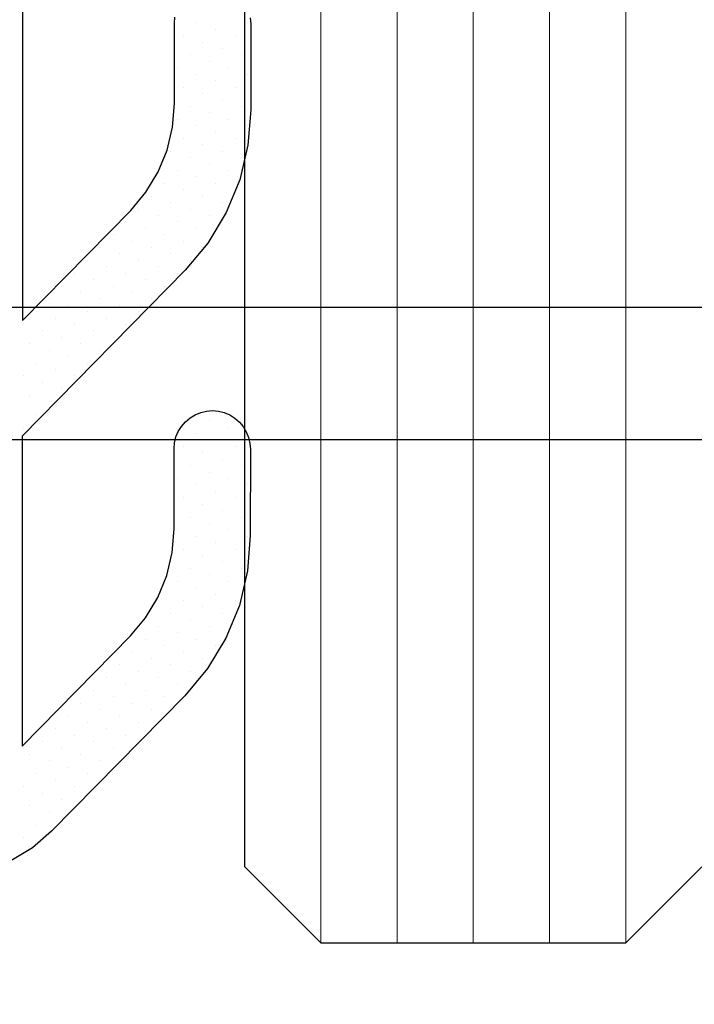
# Model space of a CAD drawing. Header units: centimetres. Extents: x -228435 to 56419, y -89367 to 477256.
# Tile 106 of 201: x 13785 to 13794, y 18191 to 18204. Entities that reach past the tile are written whole.
import ezdxf

# ---------------------------------------------------------------- set-up
doc = ezdxf.new("R2010")
doc.units = ezdxf.units.CM
doc.header["$LTSCALE"] = 50
doc.layers.get('0').update_dxf_attribs({"color": 8})
for name, color, linetype, lineweight in [('AP-GLASS', 8, 'Continuous', 25), ('AP-GLASS HATCH', 8, 'Continuous', 9), ('AP-PROFILE', 8, 'Continuous', 25)]:
    doc.layers.add(name, color=color, linetype=linetype, lineweight=lineweight)
doc.layers.add('ARCH_WIDOK_INNE', color=8, linetype='Continuous')

# ---------------------------------------------------------------- blocks, each defined once
blk = doc.blocks.new('120449_0795', base_point=(0, -166.002))
at = {"color": 0}
for p, q in [((-8.82224, -170.99553), (-8.82224, -170.99553)), ((-8.14906, -170.99553), (-8.14906, -170.99553)), ((-3.43483, -170.99553), (-3.43483, -170.99553)), ((-2.76164, -170.99553), (-2.76164, -170.99553)), ((-2.08846, -170.99553), (-2.08846, -170.99553)), ((-8.40294, -171.08016), (-8.40294, -171.08016)), ((-7.72783, -171.08016), (-7.72783, -171.08016)), ((-3.01361, -171.08016), (-3.01361, -171.08016)), ((-2.34042, -171.08016), (-2.34042, -171.08016)), ((-8.65491, -171.16478), (-8.65491, -171.16478)), ((-8.23369, -171.24941), (-8.23369, -171.24941)), ((-7.98172, -171.16478), (-7.98172, -171.16478)), ((-7.5605, -171.24941), (-7.5605, -171.24941)), ((-3.26749, -171.16478), (-3.26749, -171.16478)), ((-2.84627, -171.24941), (-2.84627, -171.24941)), ((-2.59238, -171.16478), (-2.59238, -171.16478)), ((-2.17116, -171.24941), (-2.17116, -171.24941)), ((-1.9192, -171.16478), (-1.9192, -171.16478)), ((-8.48565, -171.33404), (-8.48565, -171.33404)), ((-7.81246, -171.33404), (-7.81246, -171.33404)), ((-3.09824, -171.33404), (-3.09824, -171.33404)), ((-2.42505, -171.33404), (-2.42505, -171.33404)), ((-1.75186, -171.33404), (-1.75186, -171.33404)), ((-8.31832, -171.50138), (-8.31832, -171.50138)), ((-8.06443, -171.41675), (-8.06443, -171.41675)), ((-7.64513, -171.50138), (-7.64513, -171.50138)), ((-7.39124, -171.41675), (-7.39124, -171.41675)), ((-2.92898, -171.50138), (-2.92898, -171.50138)), ((-2.67701, -171.41675), (-2.67701, -171.41675)), ((-2.25579, -171.50138), (-2.25579, -171.50138)), ((-2.00383, -171.41675), (-2.00383, -171.41675)), ((-1.5826, -171.50138), (-1.5826, -171.50138)), ((-8.14906, -171.67064), (-8.14906, -171.67064)), ((-7.89709, -171.58601), (-7.89709, -171.58601)), ((-7.47587, -171.67064), (-7.47587, -171.67064)), ((-7.22391, -171.58601), (-7.22391, -171.58601)), ((-2.76164, -171.67064), (-2.76164, -171.67064)), ((-2.50968, -171.58601), (-2.50968, -171.58601)), ((-2.08846, -171.67064), (-2.08846, -171.67064)), ((-1.83457, -171.58601), (-1.83457, -171.58601)), ((-1.41527, -171.67064), (-1.41527, -171.67064)), ((-7.72783, -171.75334), (-7.72783, -171.75334)), ((-7.05465, -171.75334), (-7.05465, -171.75334)), ((-2.34042, -171.75334), (-2.34042, -171.75334)), ((-1.66723, -171.75334), (-1.66723, -171.75334)), ((-7.98172, -171.83797), (-7.98172, -171.83797)), ((-7.5605, -171.9226), (-7.5605, -171.9226)), ((-7.30854, -171.83797), (-7.30854, -171.83797)), ((-6.88731, -171.9226), (-6.88731, -171.9226)), ((-2.59238, -171.83797), (-2.59238, -171.83797)), ((-2.17116, -171.9226), (-2.17116, -171.9226)), ((-1.9192, -171.83797), (-1.9192, -171.83797)), ((-1.49798, -171.9226), (-1.49798, -171.9226)), ((-1.24601, -171.83797), (-1.24601, -171.83797)), ((-7.81246, -172.00723), (-7.81246, -172.00723)), ((-7.13928, -172.00723), (-7.13928, -172.00723)), ((-2.42505, -172.00723), (-2.42505, -172.00723)), ((-1.75186, -172.00723), (-1.75186, -172.00723)), ((-1.07675, -172.00723), (-1.07675, -172.00723)), ((-7.64513, -172.17456), (-7.64513, -172.17456)), ((-7.39124, -172.09186), (-7.39124, -172.09186)), ((-6.97002, -172.17456), (-6.97002, -172.17456)), ((-6.71806, -172.09186), (-6.71806, -172.09186)), ((-2.25579, -172.17456), (-2.25579, -172.17456)), ((-2.00383, -172.09186), (-2.00383, -172.09186)), ((-1.5826, -172.17456), (-1.5826, -172.17456)), ((-1.33064, -172.09186), (-1.33064, -172.09186)), ((-0.90942, -172.17456), (-0.90942, -172.17456)), ((-7.22391, -172.25919), (-7.22391, -172.25919)), ((-6.55072, -172.25919), (-6.55072, -172.25919)), ((-1.83457, -172.25919), (-1.83457, -172.25919)), ((-1.16138, -172.25919), (-1.16138, -172.25919)), ((-7.47587, -172.34382), (-7.47587, -172.34382)), ((-7.05465, -172.42845), (-7.05465, -172.42845)), ((-6.80268, -172.34382), (-6.80268, -172.34382)), ((-6.38146, -172.42845), (-6.38146, -172.42845)), ((-2.08846, -172.34382), (-2.08846, -172.34382)), ((-1.66723, -172.42845), (-1.66723, -172.42845)), ((-1.41527, -172.34382), (-1.41527, -172.34382)), ((-0.99405, -172.42845), (-0.99405, -172.42845)), ((-0.74016, -172.34382), (-0.74016, -172.34382)), ((-7.30854, -172.51116), (-7.30854, -172.51116)), ((-6.63343, -172.51116), (-6.63343, -172.51116)), ((-1.9192, -172.51116), (-1.9192, -172.51116)), ((-1.24601, -172.51116), (-1.24601, -172.51116)), ((-0.57282, -172.51116), (-0.57282, -172.51116)), ((-7.13928, -172.68042), (-7.13928, -172.68042)), ((-6.88731, -172.59579), (-6.88731, -172.59579)), ((-6.46609, -172.68042), (-6.46609, -172.68042)), ((-6.21413, -172.59579), (-6.21413, -172.59579)), ((-1.75186, -172.68042), (-1.75186, -172.68042)), ((-1.49798, -172.59579), (-1.49798, -172.59579)), ((-1.07675, -172.68042), (-1.07675, -172.68042)), ((-0.82479, -172.59579), (-0.82479, -172.59579)), ((-0.40357, -172.68042), (-0.40357, -172.68042)), ((-6.71806, -172.76505), (-6.71806, -172.76505)), ((-6.04487, -172.76505), (-6.04487, -172.76505)), ((-1.33064, -172.76505), (-1.33064, -172.76505)), ((-0.65745, -172.76505), (-0.65745, -172.76505)), ((-6.97002, -172.84775), (-6.97002, -172.84775)), ((-6.55072, -172.93238), (-6.55072, -172.93238)), ((-6.29683, -172.84775), (-6.29683, -172.84775)), ((-5.87561, -172.93238), (-5.87561, -172.93238)), ((-5.62365, -172.84775), (-5.62365, -172.84775)), ((-5.20242, -172.93238), (-5.20242, -172.93238)), ((-1.5826, -172.84775), (-1.5826, -172.84775)), ((-1.16138, -172.93238), (-1.16138, -172.93238)), ((-0.90942, -172.84775), (-0.90942, -172.84775)), ((-0.4882, -172.93238), (-0.4882, -172.93238)), ((-0.23623, -172.84775), (-0.23623, -172.84775)), ((0.18499, -172.93238), (0.18499, -172.93238)), ((-6.80268, -173.01701), (-6.80268, -173.01701)), ((-6.1295, -173.01701), (-6.1295, -173.01701)), ((-5.45631, -173.01701), (-5.45631, -173.01701)), ((-4.7812, -173.01701), (-4.7812, -173.01701)), ((-4.10802, -173.01701), (-4.10802, -173.01701)), ((-1.41527, -173.01701), (-1.41527, -173.01701)), ((-0.74016, -173.01701), (-0.74016, -173.01701)), ((-0.06697, -173.01701), (-0.06697, -173.01701)), ((0.60621, -173.01701), (0.60621, -173.01701)), ((1.2794, -173.01701), (1.2794, -173.01701)), ((-6.63343, -173.18627), (-6.63343, -173.18627)), ((-6.38146, -173.10164), (-6.38146, -173.10164)), ((-5.96024, -173.18627), (-5.96024, -173.18627)), ((-5.70828, -173.10164), (-5.70828, -173.10164)), ((-5.28705, -173.18627), (-5.28705, -173.18627)), ((-5.03509, -173.10164), (-5.03509, -173.10164)), ((-4.61387, -173.18627), (-4.61387, -173.18627)), ((-4.3619, -173.10164), (-4.3619, -173.10164)), ((-3.94068, -173.18627), (-3.94068, -173.18627)), ((-3.68679, -173.10164), (-3.68679, -173.10164)), ((-1.24601, -173.18627), (-1.24601, -173.18627)), ((-0.99405, -173.10164), (-0.99405, -173.10164)), ((-0.57282, -173.18627), (-0.57282, -173.18627)), ((-0.32086, -173.10164), (-0.32086, -173.10164)), ((0.10036, -173.18627), (0.10036, -173.18627)), ((0.35425, -173.10164), (0.35425, -173.10164)), ((0.77547, -173.18627), (0.77547, -173.18627)), ((1.02744, -173.10164), (1.02744, -173.10164)), ((1.44866, -173.18627), (1.44866, -173.18627)), ((1.70062, -173.10164), (1.70062, -173.10164)), ((-6.21413, -173.26897), (-6.21413, -173.26897)), ((-5.53902, -173.26897), (-5.53902, -173.26897)), ((-4.86583, -173.26897), (-4.86583, -173.26897)), ((-4.19264, -173.26897), (-4.19264, -173.26897)), ((-3.51946, -173.26897), (-3.51946, -173.26897)), ((-0.82479, -173.26897), (-0.82479, -173.26897)), ((-0.1516, -173.26897), (-0.1516, -173.26897)), ((0.52158, -173.26897), (0.52158, -173.26897)), ((1.19477, -173.26897), (1.19477, -173.26897)), ((1.86988, -173.26897), (1.86988, -173.26897)), ((-6.46609, -173.3536), (-6.46609, -173.3536)), ((-6.04487, -173.43823), (-6.04487, -173.43823)), ((-5.7929, -173.3536), (-5.7929, -173.3536)), ((-5.37168, -173.43823), (-5.37168, -173.43823)), ((-5.11779, -173.3536), (-5.11779, -173.3536)), ((-4.6985, -173.43823), (-4.6985, -173.43823)), ((-4.44461, -173.3536), (-4.44461, -173.3536)), ((-4.02339, -173.43823), (-4.02339, -173.43823)), ((-3.77142, -173.3536), (-3.77142, -173.3536)), ((-3.3502, -173.43823), (-3.3502, -173.43823)), ((-1.07675, -173.3536), (-1.07675, -173.3536)), ((-0.65745, -173.43823), (-0.65745, -173.43823)), ((-0.40357, -173.3536), (-0.40357, -173.3536)), ((0.01766, -173.43823), (0.01766, -173.43823)), ((0.26962, -173.3536), (0.26962, -173.3536)), ((0.69084, -173.43823), (0.69084, -173.43823)), ((0.94281, -173.3536), (0.94281, -173.3536)), ((1.36403, -173.43823), (1.36403, -173.43823)), ((1.61599, -173.3536), (1.61599, -173.3536)), ((-6.29683, -173.52286), (-6.29683, -173.52286)), ((-5.87561, -173.60557), (-5.87561, -173.60557)), ((-5.62365, -173.52286), (-5.62365, -173.52286)), ((-5.20242, -173.60557), (-5.20242, -173.60557)), ((-4.95046, -173.52286), (-4.95046, -173.52286)), ((-4.52924, -173.60557), (-4.52924, -173.60557)), ((-4.27727, -173.52286), (-4.27727, -173.52286)), ((-3.85605, -173.60557), (-3.85605, -173.60557)), ((-3.60409, -173.52286), (-3.60409, -173.52286)), ((-0.4882, -173.60557), (-0.4882, -173.60557)), ((-0.23623, -173.52286), (-0.23623, -173.52286)), ((0.18499, -173.60557), (0.18499, -173.60557)), ((0.43695, -173.52286), (0.43695, -173.52286)), ((0.85818, -173.60557), (0.85818, -173.60557)), ((1.11206, -173.52286), (1.11206, -173.52286)), ((1.53136, -173.60557), (1.53136, -173.60557)), ((1.78525, -173.52286), (1.78525, -173.52286)), ((-6.1295, -173.6902), (-6.1295, -173.6902)), ((-5.45631, -173.6902), (-5.45631, -173.6902)), ((-4.7812, -173.6902), (-4.7812, -173.6902)), ((-4.10802, -173.6902), (-4.10802, -173.6902)), ((-3.43483, -173.6902), (-3.43483, -173.6902)), ((-0.06697, -173.6902), (-0.06697, -173.6902)), ((0.60621, -173.6902), (0.60621, -173.6902)), ((1.2794, -173.6902), (1.2794, -173.6902)), ((-5.70828, -173.77482), (-5.70828, -173.77482)), ((-5.28705, -173.85945), (-5.28705, -173.85945)), ((-5.03509, -173.77482), (-5.03509, -173.77482)), ((-4.61387, -173.85945), (-4.61387, -173.85945)), ((-4.3619, -173.77482), (-4.3619, -173.77482)), ((-3.94068, -173.85945), (-3.94068, -173.85945)), ((-3.68679, -173.77482), (-3.68679, -173.77482)), ((-0.32086, -173.77482), (-0.32086, -173.77482)), ((0.10036, -173.85945), (0.10036, -173.85945)), ((0.35425, -173.77482), (0.35425, -173.77482)), ((0.77547, -173.85945), (0.77547, -173.85945)), ((1.02744, -173.77482), (1.02744, -173.77482)), ((1.44866, -173.85945), (1.44866, -173.85945)), ((1.70062, -173.77482), (1.70062, -173.77482)), ((-4.86583, -173.94216), (-4.86583, -173.94216)), ((-4.19264, -173.94216), (-4.19264, -173.94216)), ((0.52158, -173.94216), (0.52158, -173.94216)), ((1.19477, -173.94216), (1.19477, -173.94216)), ((1.86988, -173.94216), (1.86988, -173.94216))]:
    blk.add_line(p, q, dxfattribs=at)
for points in [[(1.9372, -173.97486), (1.85834, -173.98063), (0.72739, -173.98063), (0.26385, -173.94408), (-0.18815, -173.83637), (-0.61899, -173.65942), (-1.01905, -173.419), (-1.37488, -173.11895), (-3.55216, -170.98014), (-7.6182, -170.98014), (-6.17181, -172.40152), (-5.93331, -172.60156), (-5.66788, -172.76312), (-5.3813, -172.88045), (-5.07933, -172.95161), (-4.76966, -172.97662), (-3.71757, -172.97662), (-3.63871, -172.98239), (-3.56177, -172.9997), (-3.49061, -173.03047), (-3.42329, -173.07279), (-3.36366, -173.1228), (-3.31173, -173.18434), (-3.27134, -173.25166), (-3.24057, -173.32475), (-3.22326, -173.39976), (-3.21749, -173.47862), (-3.22518, -173.55748), (-3.24249, -173.63442), (-3.27326, -173.70751), (-3.31558, -173.7729), (-3.36751, -173.83253), (-3.42714, -173.88253), (-3.49638, -173.92293), (-3.56947, -173.9537), (-3.6464, -173.97101), (-3.72334, -173.97678), (-4.85429, -173.97486), (-5.31783, -173.94024), (-5.77175, -173.83253), (-6.20259, -173.65557), (-6.60073, -173.41515), (-6.95656, -173.1151), (-8.73569, -171.36674), (-8.95111, -171.1167), (-9.12422, -170.83204)], [(2.40266, -170.98399), (-2.03652, -170.98399), (-0.59014, -172.40729), (-0.35163, -172.6054), (-0.08621, -172.76697), (0.20038, -172.8843), (0.50235, -172.95546), (0.81202, -172.98046), (1.86411, -172.98046), (1.94297, -172.98624)]]:
    blk.add_lwpolyline(points)
blk = doc.blocks.new('6-16-6')
at = {"layer": 'AP-GLASS', "color": 7}
for p, q in [((-32.295, -76.732), (-33.295, -77.732)), ((-32.295, -76.732), (51.705, -76.732)), ((-33.295, -77.732), (-33.295, -81.732)), ((-33.295, -81.732), (-32.295, -82.732))]:
    blk.add_line(p, q, dxfattribs=at)
at = {"layer": 'AP-GLASS HATCH', "color": 1, "lineweight": 9}
for p, q in [((-33.295, -77.732), (16.705, -77.732)), ((-33.295, -78.732), (16.705, -78.732)), ((-33.295, -79.732), (16.705, -79.732)), ((-33.295, -80.732), (16.705, -80.732)), ((-33.295, -81.732), (16.705, -81.732))]:
    blk.add_line(p, q, dxfattribs=at)
blk = doc.blocks.new('A$C15697EDD')
at = {"layer": 'AP-PROFILE'}
for name, p in [('120449_0795', (1253.842, 2087.924, 6300)), ('6-16-6', (1276.937, 2156.756, 6300))]:
    blk.add_blockref(name, p, dxfattribs=at)

msp = doc.modelspace()

# ---------------------------------------------------------------- linework, layer by layer
msp.add_lwpolyline([(13824.456, 18198.261), (13702.239, 18198.261), (13702.239, 17668.585), (13824.456, 17668.585)], close=True)
at = {"layer": 'ARCH_WIDOK_INNE'}
msp.add_lwpolyline([(14003.194, 18800), (13459.972, 18800), (13459.972, 18200), (14003.194, 18200)], dxfattribs=at)

# ---------------------------------------------------------------- block references
at = {"rotation": 90}
msp.add_blockref('A$C15697EDD', (15868.383, 16948.019, -6300), dxfattribs=at)

doc.saveas('drawing.dxf')
